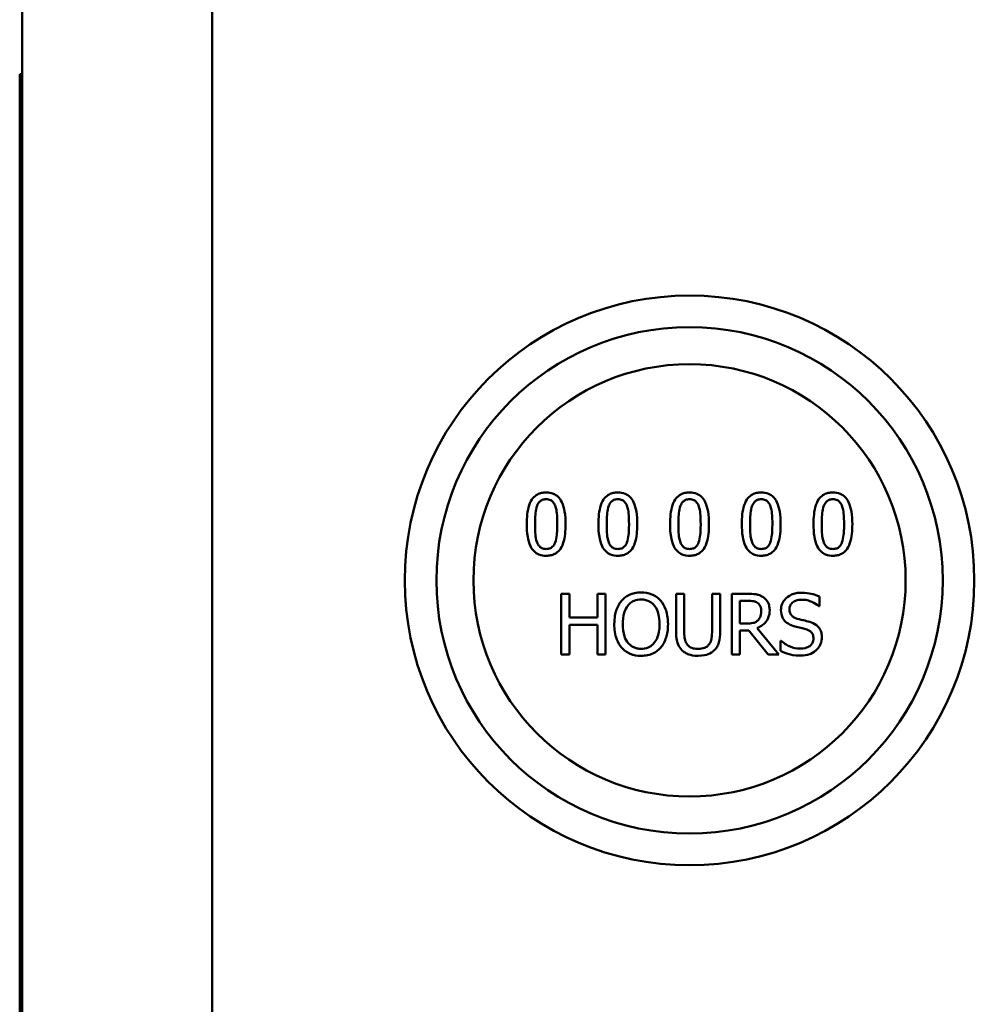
# Model space of a CAD drawing. Header units: inches. Extents: x 0 to 102, y 2 to 64.
# Tile 8 of 13: x 54.97 to 58.74, y 46.09 to 49.97. Entities that reach past the tile are written whole.
import ezdxf

# ---------------------------------------------------------------- set-up
doc = ezdxf.new("R2010")
doc.units = ezdxf.units.IN
doc.header["$LTSCALE"] = 3
doc.header["$MEASUREMENT"] = 0
doc.layers.add('Visible (ANSI)', color=7, linetype='Continuous', lineweight=50)

msp = doc.modelspace()

# ---------------------------------------------------------------- linework, layer by layer
at = {"layer": 'Visible (ANSI)'}
for p, q in [((55.7337, 17.573), (55.7337, 53.8228)), ((54.9837, 17.6123), (54.9837, 53.7835)), ((54.9837, 49.7604), (54.9737, 49.7604)), ((54.9737, 38.5064), (54.9737, 49.7604)), ((57.1451, 47.7074), (57.1132, 47.7074)), ((57.1132, 47.7074), (57.1132, 47.4674)), ((57.1451, 47.6132), (57.1451, 47.7074)), ((57.2875, 47.7074), (57.2556, 47.7074)), ((57.2556, 47.7074), (57.2556, 47.6132)), ((57.2875, 47.4674), (57.2875, 47.7074)), ((57.5987, 47.7074), (57.5668, 47.7074)), ((57.5668, 47.7074), (57.5668, 47.5576)), ((57.5987, 47.5576), (57.5987, 47.7074)), ((57.7405, 47.7074), (57.7086, 47.7074)), ((57.7086, 47.7074), (57.7086, 47.5568)), ((57.7405, 47.5576), (57.7405, 47.7074)), ((57.848, 47.7074), (57.7862, 47.7074)), ((57.7862, 47.7074), (57.7862, 47.4674)), ((58.1329, 47.658), (58.1329, 47.6961)), ((57.8181, 47.5895), (57.8181, 47.6798)), ((57.8181, 47.6798), (57.8498, 47.6798)), ((58.1306, 47.658), (58.1329, 47.658)), ((57.2556, 47.6132), (57.1451, 47.6132)), ((57.1451, 47.4674), (57.1451, 47.5848)), ((57.1451, 47.5848), (57.2556, 47.5848)), ((57.2556, 47.5848), (57.2556, 47.4674)), ((57.8461, 47.5895), (57.8181, 47.5895)), ((57.9719, 47.4674), (57.8865, 47.5718)), ((57.8181, 47.4674), (57.8181, 47.5629)), ((57.8181, 47.5629), (57.8546, 47.5629)), ((57.8546, 47.5629), (57.9305, 47.4674)), ((57.9791, 47.5218), (57.9791, 47.4818)), ((57.9814, 47.5218), (57.9791, 47.5218)), ((57.1132, 47.4674), (57.1451, 47.4674)), ((57.2556, 47.4674), (57.2875, 47.4674)), ((57.7862, 47.4674), (57.8181, 47.4674)), ((57.9305, 47.4674), (57.9719, 47.4674))]:
    msp.add_line(p, q, dxfattribs=at)
for radius in [1.125, 1, 0.8537]:
    msp.add_circle((57.6197, 47.7604), radius, dxfattribs=at)
for points, knots in [([(57.0535, 48.1074), (57.0473, 48.1074), (57.0411, 48.1068), (57.0296, 48.1043), (57.0242, 48.1024), (57.0121, 48.0961), (57.0061, 48.0911), (56.9952, 48.078), (56.9901, 48.069), (56.979, 48.0353), (56.9767, 48.0085), (56.9767, 47.9823)], [-0.5505278, -0.5505278, -0.5505278, -0.5505278, -0.4754292, -0.4754292, -0.4068303, -0.4068303, -0.3102332, -0.3102332, -0.1994455, -0.1994455, 0, 0, 0, 0]), ([(57.0177, 48.0555), (57.019, 48.0586), (57.0205, 48.0616), (57.0239, 48.0669), (57.0257, 48.0693), (57.0315, 48.075), (57.0351, 48.0769), (57.043, 48.08), (57.0483, 48.0807), (57.0535, 48.0807)], [-0.09473743, -0.09473743, -0.09473743, -0.09473743, -0.07877324, -0.07877324, -0.06440256, -0.06440256, -0.04002545, -0.04002545, 0, 0, 0, 0]), ([(57.1302, 47.9825), (57.1302, 47.9989), (57.1292, 48.0161), (57.1243, 48.0448), (57.1209, 48.0578), (57.1109, 48.0785), (57.106, 48.0849), (57.0956, 48.0952), (57.0892, 48.0994), (57.073, 48.106), (57.0633, 48.1074), (57.0535, 48.1074)], [-0.3340887, -0.3340887, -0.3340887, -0.3340887, -0.2506221, -0.2506221, -0.1855407, -0.1855407, -0.1336319, -0.1336319, -0.0740704, -0.0740704, 0, 0, 0, 0]), ([(57.0535, 48.0807), (57.0565, 48.0807), (57.0594, 48.0805), (57.0649, 48.0795), (57.0675, 48.0787), (57.0722, 48.0766), (57.0759, 48.0746), (57.0837, 48.0663), (57.0866, 48.0612), (57.0887, 48.0559)], [-0.1839142, -0.1839142, -0.1839142, -0.1839142, -0.1329023, -0.1329023, -0.0869041, -0.0869041, -0.0440464, -0.0440464, 0, 0, 0, 0]), ([(57.3367, 48.1074), (57.3305, 48.1074), (57.3243, 48.1068), (57.3127, 48.1043), (57.3074, 48.1024), (57.2953, 48.0961), (57.2893, 48.0911), (57.2783, 48.078), (57.2733, 48.069), (57.2622, 48.0353), (57.2599, 48.0085), (57.2599, 47.9823)], [-0.5505278, -0.5505278, -0.5505278, -0.5505278, -0.4754292, -0.4754292, -0.4068303, -0.4068303, -0.3102332, -0.3102332, -0.1994455, -0.1994455, 0, 0, 0, 0]), ([(57.3009, 48.0555), (57.3022, 48.0586), (57.3036, 48.0616), (57.307, 48.0669), (57.3089, 48.0693), (57.3147, 48.075), (57.3183, 48.0769), (57.3262, 48.08), (57.3315, 48.0807), (57.3367, 48.0807)], [-0.09473743, -0.09473743, -0.09473743, -0.09473743, -0.07877324, -0.07877324, -0.06440256, -0.06440256, -0.04002545, -0.04002545, 0, 0, 0, 0]), ([(57.4133, 47.9825), (57.4133, 47.9989), (57.4124, 48.0161), (57.4075, 48.0448), (57.4041, 48.0578), (57.3941, 48.0785), (57.3892, 48.0849), (57.3788, 48.0952), (57.3724, 48.0994), (57.3561, 48.106), (57.3464, 48.1074), (57.3367, 48.1074)], [-0.3340887, -0.3340887, -0.3340887, -0.3340887, -0.2506221, -0.2506221, -0.1855407, -0.1855407, -0.1336319, -0.1336319, -0.0740704, -0.0740704, 0, 0, 0, 0]), ([(57.3367, 48.0807), (57.3397, 48.0807), (57.3426, 48.0805), (57.3481, 48.0795), (57.3507, 48.0787), (57.3553, 48.0766), (57.3591, 48.0746), (57.3669, 48.0663), (57.3698, 48.0612), (57.3719, 48.0559)], [-0.1839142, -0.1839142, -0.1839142, -0.1839142, -0.1329023, -0.1329023, -0.0869041, -0.0869041, -0.0440464, -0.0440464, 0, 0, 0, 0]), ([(57.6199, 48.1074), (57.6137, 48.1074), (57.6075, 48.1068), (57.5959, 48.1043), (57.5906, 48.1024), (57.5785, 48.0961), (57.5725, 48.0911), (57.5615, 48.078), (57.5565, 48.069), (57.5453, 48.0353), (57.5431, 48.0085), (57.5431, 47.9823)], [-0.5505278, -0.5505278, -0.5505278, -0.5505278, -0.4754292, -0.4754292, -0.4068303, -0.4068303, -0.3102332, -0.3102332, -0.1994455, -0.1994455, 0, 0, 0, 0]), ([(57.5841, 48.0555), (57.5853, 48.0586), (57.5868, 48.0616), (57.5902, 48.0669), (57.5921, 48.0693), (57.5979, 48.075), (57.6015, 48.0769), (57.6093, 48.08), (57.6146, 48.0807), (57.6199, 48.0807)], [-0.09473743, -0.09473743, -0.09473743, -0.09473743, -0.07877324, -0.07877324, -0.06440256, -0.06440256, -0.04002545, -0.04002545, 0, 0, 0, 0]), ([(57.6965, 47.9825), (57.6965, 47.9989), (57.6956, 48.0161), (57.6907, 48.0448), (57.6872, 48.0578), (57.6773, 48.0785), (57.6724, 48.0849), (57.662, 48.0952), (57.6556, 48.0994), (57.6393, 48.106), (57.6296, 48.1074), (57.6199, 48.1074)], [-0.3340887, -0.3340887, -0.3340887, -0.3340887, -0.2506221, -0.2506221, -0.1855407, -0.1855407, -0.1336319, -0.1336319, -0.0740704, -0.0740704, 0, 0, 0, 0]), ([(57.6199, 48.0807), (57.6228, 48.0807), (57.6258, 48.0805), (57.6313, 48.0795), (57.6338, 48.0787), (57.6385, 48.0766), (57.6422, 48.0746), (57.6501, 48.0663), (57.653, 48.0612), (57.6551, 48.0559)], [-0.1839142, -0.1839142, -0.1839142, -0.1839142, -0.1329023, -0.1329023, -0.0869041, -0.0869041, -0.0440464, -0.0440464, 0, 0, 0, 0]), ([(57.9031, 48.1074), (57.8969, 48.1074), (57.8907, 48.1068), (57.8791, 48.1043), (57.8738, 48.1024), (57.8617, 48.0961), (57.8556, 48.0911), (57.8447, 48.078), (57.8397, 48.069), (57.8285, 48.0353), (57.8262, 48.0085), (57.8262, 47.9823)], [-0.5505278, -0.5505278, -0.5505278, -0.5505278, -0.4754292, -0.4754292, -0.4068303, -0.4068303, -0.3102332, -0.3102332, -0.1994455, -0.1994455, 0, 0, 0, 0]), ([(57.8673, 48.0555), (57.8685, 48.0586), (57.87, 48.0616), (57.8734, 48.0669), (57.8753, 48.0693), (57.8811, 48.075), (57.8847, 48.0769), (57.8925, 48.08), (57.8978, 48.0807), (57.9031, 48.0807)], [-0.09473743, -0.09473743, -0.09473743, -0.09473743, -0.07877324, -0.07877324, -0.06440256, -0.06440256, -0.04002545, -0.04002545, 0, 0, 0, 0]), ([(57.9797, 47.9825), (57.9797, 47.9989), (57.9787, 48.0161), (57.9738, 48.0448), (57.9704, 48.0578), (57.9605, 48.0785), (57.9556, 48.0849), (57.9452, 48.0952), (57.9387, 48.0994), (57.9225, 48.106), (57.9128, 48.1074), (57.9031, 48.1074)], [-0.3340887, -0.3340887, -0.3340887, -0.3340887, -0.2506221, -0.2506221, -0.1855407, -0.1855407, -0.1336319, -0.1336319, -0.0740704, -0.0740704, 0, 0, 0, 0]), ([(57.9031, 48.0807), (57.906, 48.0807), (57.909, 48.0805), (57.9145, 48.0795), (57.917, 48.0787), (57.9217, 48.0766), (57.9254, 48.0746), (57.9332, 48.0663), (57.9361, 48.0612), (57.9383, 48.0559)], [-0.1839142, -0.1839142, -0.1839142, -0.1839142, -0.1329023, -0.1329023, -0.0869041, -0.0869041, -0.0440464, -0.0440464, 0, 0, 0, 0]), ([(58.1862, 48.1074), (58.18, 48.1074), (58.1738, 48.1068), (58.1623, 48.1043), (58.1569, 48.1024), (58.1449, 48.0961), (58.1388, 48.0911), (58.1279, 48.078), (58.1228, 48.069), (58.1117, 48.0353), (58.1094, 48.0085), (58.1094, 47.9823)], [-0.5505278, -0.5505278, -0.5505278, -0.5505278, -0.4754292, -0.4754292, -0.4068303, -0.4068303, -0.3102332, -0.3102332, -0.1994455, -0.1994455, 0, 0, 0, 0]), ([(58.1505, 48.0555), (58.1517, 48.0586), (58.1532, 48.0616), (58.1566, 48.0669), (58.1584, 48.0693), (58.1642, 48.075), (58.1678, 48.0769), (58.1757, 48.08), (58.181, 48.0807), (58.1862, 48.0807)], [-0.09473743, -0.09473743, -0.09473743, -0.09473743, -0.07877324, -0.07877324, -0.06440256, -0.06440256, -0.04002545, -0.04002545, 0, 0, 0, 0]), ([(58.2629, 47.9825), (58.2629, 47.9989), (58.2619, 48.0161), (58.257, 48.0448), (58.2536, 48.0578), (58.2436, 48.0785), (58.2387, 48.0849), (58.2283, 48.0952), (58.2219, 48.0994), (58.2057, 48.106), (58.196, 48.1074), (58.1862, 48.1074)], [-0.3340887, -0.3340887, -0.3340887, -0.3340887, -0.2506221, -0.2506221, -0.1855407, -0.1855407, -0.1336319, -0.1336319, -0.0740704, -0.0740704, 0, 0, 0, 0]), ([(58.1862, 48.0807), (58.1892, 48.0807), (58.1921, 48.0805), (58.1976, 48.0795), (58.2002, 48.0787), (58.2049, 48.0766), (58.2086, 48.0746), (58.2164, 48.0663), (58.2193, 48.0612), (58.2214, 48.0559)], [-0.1839142, -0.1839142, -0.1839142, -0.1839142, -0.1329023, -0.1329023, -0.0869041, -0.0869041, -0.0440464, -0.0440464, 0, 0, 0, 0]), ([(57.0094, 47.9823), (57.0094, 48.0061), (57.0107, 48.0202), (57.0122, 48.0353), (57.0141, 48.0462), (57.0177, 48.0555)], [-0.1164852, -0.1164852, -0.1164852, -0.1164852, -0.0760131, -0.0760131, 0, 0, 0, 0]), ([(57.0887, 48.0559), (57.0933, 48.0443), (57.0949, 48.0314), (57.097, 48.0116), (57.0975, 47.9964), (57.0975, 47.9825)], [-0.1519073, -0.1519073, -0.1519073, -0.1519073, -0.1059699, -0.1059699, 0, 0, 0, 0]), ([(57.2926, 47.9823), (57.2926, 48.0061), (57.2939, 48.0202), (57.2954, 48.0353), (57.2972, 48.0462), (57.3009, 48.0555)], [-0.1164852, -0.1164852, -0.1164852, -0.1164852, -0.0760131, -0.0760131, 0, 0, 0, 0]), ([(57.3719, 48.0559), (57.3765, 48.0443), (57.3781, 48.0314), (57.3802, 48.0116), (57.3807, 47.9964), (57.3807, 47.9825)], [-0.1519073, -0.1519073, -0.1519073, -0.1519073, -0.1059699, -0.1059699, 0, 0, 0, 0]), ([(57.5757, 47.9823), (57.5757, 48.0061), (57.5771, 48.0202), (57.5785, 48.0353), (57.5804, 48.0462), (57.5841, 48.0555)], [-0.1164852, -0.1164852, -0.1164852, -0.1164852, -0.0760131, -0.0760131, 0, 0, 0, 0]), ([(57.6551, 48.0559), (57.6597, 48.0443), (57.6613, 48.0314), (57.6634, 48.0116), (57.6638, 47.9964), (57.6638, 47.9825)], [-0.1519073, -0.1519073, -0.1519073, -0.1519073, -0.1059699, -0.1059699, 0, 0, 0, 0]), ([(57.8589, 47.9823), (57.8589, 48.0061), (57.8602, 48.0202), (57.8617, 48.0353), (57.8636, 48.0462), (57.8673, 48.0555)], [-0.1164852, -0.1164852, -0.1164852, -0.1164852, -0.0760131, -0.0760131, 0, 0, 0, 0]), ([(57.9383, 48.0559), (57.9429, 48.0443), (57.9444, 48.0314), (57.9466, 48.0116), (57.947, 47.9964), (57.947, 47.9825)], [-0.1519073, -0.1519073, -0.1519073, -0.1519073, -0.1059699, -0.1059699, 0, 0, 0, 0]), ([(58.1421, 47.9823), (58.1421, 48.0061), (58.1434, 48.0202), (58.1449, 48.0353), (58.1468, 48.0462), (58.1505, 48.0555)], [-0.1164852, -0.1164852, -0.1164852, -0.1164852, -0.0760131, -0.0760131, 0, 0, 0, 0]), ([(58.2214, 48.0559), (58.226, 48.0443), (58.2276, 48.0314), (58.2297, 48.0116), (58.2302, 47.9964), (58.2302, 47.9825)], [-0.1519073, -0.1519073, -0.1519073, -0.1519073, -0.1059699, -0.1059699, 0, 0, 0, 0]), ([(56.9767, 47.9823), (56.9767, 47.966), (56.9776, 47.9487), (56.9825, 47.92), (56.9859, 47.907), (56.9956, 47.8868), (57.0003, 47.8803), (57.0111, 47.8697), (57.0175, 47.8655), (57.0339, 47.8589), (57.0437, 47.8575), (57.0535, 47.8575)], [-0.3563339, -0.3563339, -0.3563339, -0.3563339, -0.2624889, -0.2624889, -0.189772, -0.189772, -0.1345982, -0.1345982, -0.0749171, -0.0749171, 0, 0, 0, 0]), ([(57.0176, 47.91), (57.0127, 47.9226), (57.0114, 47.9348), (57.0097, 47.9535), (57.0094, 47.969), (57.0094, 47.9823)], [-0.1423756, -0.1423756, -0.1423756, -0.1423756, -0.1017867, -0.1017867, 0, 0, 0, 0]), ([(57.0535, 47.8575), (57.0596, 47.8575), (57.0658, 47.858), (57.0772, 47.8606), (57.0824, 47.8624), (57.0945, 47.8686), (57.1005, 47.8736), (57.1115, 47.8868), (57.1166, 47.8959), (57.1279, 47.9296), (57.1302, 47.9563), (57.1302, 47.9825)], [-0.5469202, -0.5469202, -0.5469202, -0.5469202, -0.4734765, -0.4734765, -0.4062446, -0.4062446, -0.3104008, -0.3104008, -0.1996365, -0.1996365, 0, 0, 0, 0]), ([(57.0975, 47.9825), (57.0975, 47.9597), (57.0963, 47.9463), (57.0945, 47.9297), (57.0926, 47.9187), (57.0889, 47.9094)], [-0.1280826, -0.1280826, -0.1280826, -0.1280826, -0.0759326, -0.0759326, 0, 0, 0, 0]), ([(57.2599, 47.9823), (57.2599, 47.966), (57.2608, 47.9487), (57.2657, 47.92), (57.2691, 47.907), (57.2787, 47.8868), (57.2835, 47.8803), (57.2942, 47.8697), (57.3007, 47.8655), (57.3171, 47.8589), (57.3269, 47.8575), (57.3367, 47.8575)], [-0.3563339, -0.3563339, -0.3563339, -0.3563339, -0.2624889, -0.2624889, -0.189772, -0.189772, -0.1345982, -0.1345982, -0.0749171, -0.0749171, 0, 0, 0, 0]), ([(57.3007, 47.91), (57.2959, 47.9226), (57.2946, 47.9348), (57.2929, 47.9535), (57.2926, 47.969), (57.2926, 47.9823)], [-0.1423756, -0.1423756, -0.1423756, -0.1423756, -0.1017867, -0.1017867, 0, 0, 0, 0]), ([(57.3367, 47.8575), (57.3428, 47.8575), (57.3489, 47.858), (57.3604, 47.8606), (57.3656, 47.8624), (57.3776, 47.8686), (57.3837, 47.8736), (57.3947, 47.8868), (57.3998, 47.8959), (57.411, 47.9296), (57.4133, 47.9563), (57.4133, 47.9825)], [-0.5469202, -0.5469202, -0.5469202, -0.5469202, -0.4734765, -0.4734765, -0.4062446, -0.4062446, -0.3104008, -0.3104008, -0.1996365, -0.1996365, 0, 0, 0, 0]), ([(57.3807, 47.9825), (57.3807, 47.9597), (57.3794, 47.9463), (57.3777, 47.9297), (57.3758, 47.9187), (57.3721, 47.9094)], [-0.1280826, -0.1280826, -0.1280826, -0.1280826, -0.0759326, -0.0759326, 0, 0, 0, 0]), ([(57.5431, 47.9823), (57.5431, 47.966), (57.544, 47.9487), (57.5489, 47.92), (57.5522, 47.907), (57.5619, 47.8868), (57.5667, 47.8803), (57.5774, 47.8697), (57.5838, 47.8655), (57.6002, 47.8589), (57.6101, 47.8575), (57.6199, 47.8575)], [-0.3563339, -0.3563339, -0.3563339, -0.3563339, -0.2624889, -0.2624889, -0.189772, -0.189772, -0.1345982, -0.1345982, -0.0749171, -0.0749171, 0, 0, 0, 0]), ([(57.5839, 47.91), (57.5791, 47.9226), (57.5778, 47.9348), (57.5761, 47.9535), (57.5757, 47.969), (57.5757, 47.9823)], [-0.1423756, -0.1423756, -0.1423756, -0.1423756, -0.1017867, -0.1017867, 0, 0, 0, 0]), ([(57.6199, 47.8575), (57.626, 47.8575), (57.6321, 47.858), (57.6435, 47.8606), (57.6488, 47.8624), (57.6608, 47.8686), (57.6669, 47.8736), (57.6779, 47.8868), (57.683, 47.8959), (57.6942, 47.9296), (57.6965, 47.9563), (57.6965, 47.9825)], [-0.5469202, -0.5469202, -0.5469202, -0.5469202, -0.4734765, -0.4734765, -0.4062446, -0.4062446, -0.3104008, -0.3104008, -0.1996365, -0.1996365, 0, 0, 0, 0]), ([(57.6638, 47.9825), (57.6638, 47.9597), (57.6626, 47.9463), (57.6608, 47.9297), (57.6589, 47.9187), (57.6553, 47.9094)], [-0.1280826, -0.1280826, -0.1280826, -0.1280826, -0.0759326, -0.0759326, 0, 0, 0, 0]), ([(57.8262, 47.9823), (57.8262, 47.966), (57.8272, 47.9487), (57.832, 47.92), (57.8354, 47.907), (57.8451, 47.8868), (57.8499, 47.8803), (57.8606, 47.8697), (57.867, 47.8655), (57.8834, 47.8589), (57.8932, 47.8575), (57.9031, 47.8575)], [-0.3563339, -0.3563339, -0.3563339, -0.3563339, -0.2624889, -0.2624889, -0.189772, -0.189772, -0.1345982, -0.1345982, -0.0749171, -0.0749171, 0, 0, 0, 0]), ([(57.8671, 47.91), (57.8622, 47.9226), (57.861, 47.9348), (57.8592, 47.9535), (57.8589, 47.969), (57.8589, 47.9823)], [-0.1423756, -0.1423756, -0.1423756, -0.1423756, -0.1017867, -0.1017867, 0, 0, 0, 0]), ([(57.9031, 47.8575), (57.9092, 47.8575), (57.9153, 47.858), (57.9267, 47.8606), (57.932, 47.8624), (57.944, 47.8686), (57.95, 47.8736), (57.9611, 47.8868), (57.9661, 47.8959), (57.9774, 47.9296), (57.9797, 47.9563), (57.9797, 47.9825)], [-0.5469202, -0.5469202, -0.5469202, -0.5469202, -0.4734765, -0.4734765, -0.4062446, -0.4062446, -0.3104008, -0.3104008, -0.1996365, -0.1996365, 0, 0, 0, 0]), ([(57.947, 47.9825), (57.947, 47.9597), (57.9458, 47.9463), (57.944, 47.9297), (57.9421, 47.9187), (57.9385, 47.9094)], [-0.1280826, -0.1280826, -0.1280826, -0.1280826, -0.0759326, -0.0759326, 0, 0, 0, 0]), ([(58.1094, 47.9823), (58.1094, 47.966), (58.1104, 47.9487), (58.1152, 47.92), (58.1186, 47.907), (58.1283, 47.8868), (58.133, 47.8803), (58.1438, 47.8697), (58.1502, 47.8655), (58.1666, 47.8589), (58.1764, 47.8575), (58.1862, 47.8575)], [-0.3563339, -0.3563339, -0.3563339, -0.3563339, -0.2624889, -0.2624889, -0.189772, -0.189772, -0.1345982, -0.1345982, -0.0749171, -0.0749171, 0, 0, 0, 0]), ([(58.1503, 47.91), (58.1454, 47.9226), (58.1441, 47.9348), (58.1424, 47.9535), (58.1421, 47.969), (58.1421, 47.9823)], [-0.1423756, -0.1423756, -0.1423756, -0.1423756, -0.1017867, -0.1017867, 0, 0, 0, 0]), ([(58.1862, 47.8575), (58.1923, 47.8575), (58.1985, 47.858), (58.2099, 47.8606), (58.2151, 47.8624), (58.2272, 47.8686), (58.2332, 47.8736), (58.2442, 47.8868), (58.2493, 47.8959), (58.2606, 47.9296), (58.2629, 47.9563), (58.2629, 47.9825)], [-0.5469202, -0.5469202, -0.5469202, -0.5469202, -0.4734765, -0.4734765, -0.4062446, -0.4062446, -0.3104008, -0.3104008, -0.1996365, -0.1996365, 0, 0, 0, 0]), ([(58.2302, 47.9825), (58.2302, 47.9597), (58.229, 47.9463), (58.2272, 47.9297), (58.2253, 47.9187), (58.2216, 47.9094)], [-0.1280826, -0.1280826, -0.1280826, -0.1280826, -0.0759326, -0.0759326, 0, 0, 0, 0]), ([(57.0535, 47.8841), (57.0504, 47.8841), (57.0473, 47.8844), (57.0416, 47.8855), (57.0389, 47.8863), (57.0344, 47.8884), (57.0305, 47.8905), (57.0225, 47.8992), (57.0196, 47.9045), (57.0176, 47.91)], [-0.2136318, -0.2136318, -0.2136318, -0.2136318, -0.148852, -0.148852, -0.0906671, -0.0906671, -0.0449243, -0.0449243, 0, 0, 0, 0]), ([(57.0889, 47.9094), (57.0877, 47.9063), (57.0863, 47.9033), (57.083, 47.898), (57.0811, 47.8956), (57.0754, 47.89), (57.0718, 47.888), (57.064, 47.8849), (57.0587, 47.8841), (57.0535, 47.8841)], [-0.09600644, -0.09600644, -0.09600644, -0.09600644, -0.07949268, -0.07949268, -0.06460573, -0.06460573, -0.0396311, -0.0396311, 0, 0, 0, 0]), ([(57.3367, 47.8841), (57.3336, 47.8841), (57.3305, 47.8844), (57.3247, 47.8855), (57.3221, 47.8863), (57.3176, 47.8884), (57.3137, 47.8905), (57.3057, 47.8992), (57.3028, 47.9045), (57.3007, 47.91)], [-0.2136318, -0.2136318, -0.2136318, -0.2136318, -0.148852, -0.148852, -0.0906671, -0.0906671, -0.0449243, -0.0449243, 0, 0, 0, 0]), ([(57.3721, 47.9094), (57.3709, 47.9063), (57.3695, 47.9033), (57.3661, 47.898), (57.3643, 47.8956), (57.3586, 47.89), (57.355, 47.888), (57.3471, 47.8849), (57.3419, 47.8841), (57.3367, 47.8841)], [-0.09600644, -0.09600644, -0.09600644, -0.09600644, -0.07949268, -0.07949268, -0.06460573, -0.06460573, -0.0396311, -0.0396311, 0, 0, 0, 0]), ([(57.6199, 47.8841), (57.6168, 47.8841), (57.6137, 47.8844), (57.6079, 47.8855), (57.6053, 47.8863), (57.6008, 47.8884), (57.5969, 47.8905), (57.5888, 47.8992), (57.586, 47.9045), (57.5839, 47.91)], [-0.2136318, -0.2136318, -0.2136318, -0.2136318, -0.148852, -0.148852, -0.0906671, -0.0906671, -0.0449243, -0.0449243, 0, 0, 0, 0]), ([(57.6553, 47.9094), (57.6541, 47.9063), (57.6527, 47.9033), (57.6493, 47.898), (57.6475, 47.8956), (57.6418, 47.89), (57.6382, 47.888), (57.6303, 47.8849), (57.6251, 47.8841), (57.6199, 47.8841)], [-0.09600644, -0.09600644, -0.09600644, -0.09600644, -0.07949268, -0.07949268, -0.06460573, -0.06460573, -0.0396311, -0.0396311, 0, 0, 0, 0]), ([(57.9031, 47.8841), (57.9, 47.8841), (57.8969, 47.8844), (57.8911, 47.8855), (57.8884, 47.8863), (57.8839, 47.8884), (57.8801, 47.8905), (57.872, 47.8992), (57.8692, 47.9045), (57.8671, 47.91)], [-0.2136318, -0.2136318, -0.2136318, -0.2136318, -0.148852, -0.148852, -0.0906671, -0.0906671, -0.0449243, -0.0449243, 0, 0, 0, 0]), ([(57.9385, 47.9094), (57.9373, 47.9063), (57.9358, 47.9033), (57.9325, 47.898), (57.9307, 47.8956), (57.925, 47.89), (57.9214, 47.888), (57.9135, 47.8849), (57.9083, 47.8841), (57.9031, 47.8841)], [-0.09600644, -0.09600644, -0.09600644, -0.09600644, -0.07949268, -0.07949268, -0.06460573, -0.06460573, -0.0396311, -0.0396311, 0, 0, 0, 0]), ([(58.1862, 47.8841), (58.1831, 47.8841), (58.18, 47.8844), (58.1743, 47.8855), (58.1716, 47.8863), (58.1671, 47.8884), (58.1632, 47.8905), (58.1552, 47.8992), (58.1523, 47.9045), (58.1503, 47.91)], [-0.2136318, -0.2136318, -0.2136318, -0.2136318, -0.148852, -0.148852, -0.0906671, -0.0906671, -0.0449243, -0.0449243, 0, 0, 0, 0]), ([(58.2216, 47.9094), (58.2204, 47.9063), (58.219, 47.9033), (58.2157, 47.898), (58.2138, 47.8956), (58.2081, 47.89), (58.2045, 47.888), (58.1967, 47.8849), (58.1914, 47.8841), (58.1862, 47.8841)], [-0.09600644, -0.09600644, -0.09600644, -0.09600644, -0.07949268, -0.07949268, -0.06460573, -0.06460573, -0.0396311, -0.0396311, 0, 0, 0, 0]), ([(57.4285, 47.7124), (57.4199, 47.7124), (57.4113, 47.7116), (57.395, 47.7081), (57.3874, 47.7056), (57.369, 47.6966), (57.3594, 47.6892), (57.3513, 47.68)], [-0.2205846, -0.2205846, -0.2205846, -0.2205846, -0.1553731, -0.1553731, -0.0940618, -0.0940618, 0, 0, 0, 0]), ([(57.3754, 47.6599), (57.3788, 47.6643), (57.3827, 47.6684), (57.3921, 47.6758), (57.3968, 47.6782), (57.4095, 47.6834), (57.4191, 47.6848), (57.4287, 47.6848)], [-0.1324685, -0.1324685, -0.1324685, -0.1324685, -0.1046695, -0.1046695, -0.0730521, -0.0730521, 0, 0, 0, 0]), ([(57.5059, 47.68), (57.5012, 47.6853), (57.496, 47.69), (57.4831, 47.6991), (57.4762, 47.7024), (57.4577, 47.7101), (57.4432, 47.7124), (57.4285, 47.7124)], [-0.1860726, -0.1860726, -0.1860726, -0.1860726, -0.1528592, -0.1528592, -0.1119189, -0.1119189, 0, 0, 0, 0]), ([(57.4287, 47.6848), (57.435, 47.6848), (57.4412, 47.6842), (57.4529, 47.6812), (57.4584, 47.6791), (57.4707, 47.672), (57.4767, 47.6665), (57.4818, 47.6599)], [-0.1558134, -0.1558134, -0.1558134, -0.1558134, -0.1080325, -0.1080325, -0.0633317, -0.0633317, 0, 0, 0, 0]), ([(57.9091, 47.6947), (57.905, 47.6974), (57.9007, 47.6996), (57.8917, 47.7031), (57.8872, 47.7044), (57.8712, 47.707), (57.8596, 47.7074), (57.848, 47.7074)], [-0.1610494, -0.1610494, -0.1610494, -0.1610494, -0.1238618, -0.1238618, -0.0878694, -0.0878694, 0, 0, 0, 0]), ([(57.9363, 47.6422), (57.9363, 47.6489), (57.9356, 47.6557), (57.9325, 47.6668), (57.9304, 47.6721), (57.9218, 47.6848), (57.916, 47.6903), (57.9091, 47.6947)], [-0.1933629, -0.1933629, -0.1933629, -0.1933629, -0.1168031, -0.1168031, -0.0622485, -0.0622485, 0, 0, 0, 0]), ([(58.0616, 47.7117), (58.0546, 47.7117), (58.0476, 47.7111), (58.0343, 47.7084), (58.0282, 47.7065), (58.0111, 47.6988), (58.0034, 47.6922), (57.993, 47.6814), (57.9886, 47.6749), (57.9823, 47.6597), (57.9809, 47.6515), (57.9809, 47.643)], [-0.2385695, -0.2385695, -0.2385695, -0.2385695, -0.2077292, -0.2077292, -0.1791984, -0.1791984, -0.1250731, -0.1250731, -0.0646975, -0.0646975, 0, 0, 0, 0]), ([(58.0141, 47.6463), (58.0141, 47.6487), (58.0143, 47.6511), (58.0152, 47.6558), (58.0159, 47.658), (58.0186, 47.6641), (58.0211, 47.6675), (58.0277, 47.6739), (58.0324, 47.6773), (58.0468, 47.6829), (58.0553, 47.684), (58.0637, 47.684)], [-0.219073, -0.219073, -0.219073, -0.219073, -0.1920257, -0.1920257, -0.1662944, -0.1662944, -0.1175216, -0.1175216, -0.0639373, -0.0639373, 0, 0, 0, 0]), ([(58.1329, 47.6961), (58.1224, 47.7013), (58.1112, 47.7051), (58.092, 47.7094), (58.0792, 47.7117), (58.0616, 47.7117)], [-0.3362756, -0.3362756, -0.3362756, -0.3362756, -0.134475, -0.134475, 0, 0, 0, 0]), ([(58.0637, 47.684), (58.0705, 47.684), (58.0772, 47.6833), (58.0923, 47.6801), (58.0987, 47.6774), (58.1128, 47.6711), (58.1225, 47.6654), (58.1306, 47.658)], [-0.1441186, -0.1441186, -0.1441186, -0.1441186, -0.1176076, -0.1176076, -0.0833613, -0.0833613, 0, 0, 0, 0]), ([(57.3513, 47.68), (57.3416, 47.6683), (57.3347, 47.6549), (57.3271, 47.6316), (57.3225, 47.6146), (57.3225, 47.5874)], [-0.5443118, -0.5443118, -0.5443118, -0.5443118, -0.2076174, -0.2076174, 0, 0, 0, 0]), ([(57.3558, 47.5874), (57.3558, 47.5999), (57.3569, 47.618), (57.3657, 47.6443), (57.3698, 47.6527), (57.3754, 47.6599)], [-0.2110691, -0.2110691, -0.2110691, -0.2110691, -0.0700975, -0.0700975, 0, 0, 0, 0]), ([(57.4818, 47.6599), (57.4903, 47.649), (57.4943, 47.6365), (57.5001, 47.6159), (57.5014, 47.6014), (57.5014, 47.5874)], [-0.1624304, -0.1624304, -0.1624304, -0.1624304, -0.1070871, -0.1070871, 0, 0, 0, 0]), ([(57.5347, 47.5874), (57.5347, 47.6145), (57.53, 47.6333), (57.5205, 47.6587), (57.5143, 47.6701), (57.5059, 47.68)], [-0.2070281, -0.2070281, -0.2070281, -0.2070281, -0.0986328, -0.0986328, 0, 0, 0, 0]), ([(57.8498, 47.6798), (57.8551, 47.6798), (57.8651, 47.6795), (57.8785, 47.6764), (57.8835, 47.6745), (57.8879, 47.6716)], [-0.1052815, -0.1052815, -0.1052815, -0.1052815, -0.0404652, -0.0404652, 0, 0, 0, 0]), ([(57.8879, 47.6716), (57.8906, 47.6698), (57.893, 47.6676), (57.8975, 47.6622), (57.8989, 47.6594), (57.9022, 47.6515), (57.9031, 47.6456), (57.9031, 47.6397)], [-0.08163183, -0.08163183, -0.08163183, -0.08163183, -0.06470499, -0.06470499, -0.04515634, -0.04515634, 0, 0, 0, 0]), ([(57.9809, 47.643), (57.9809, 47.6301), (57.9835, 47.6222), (57.9877, 47.6112), (57.9914, 47.605), (57.9964, 47.5996)], [-0.08925514, -0.08925514, -0.08925514, -0.08925514, -0.056064, -0.056064, 0, 0, 0, 0]), ([(58.0454, 47.609), (58.0411, 47.6101), (58.0368, 47.6117), (58.0293, 47.6158), (58.0261, 47.6181), (58.0211, 47.6231), (58.0186, 47.6263), (58.0148, 47.6358), (58.0141, 47.6411), (58.0141, 47.6463)], [-0.182393, -0.182393, -0.182393, -0.182393, -0.126963, -0.126963, -0.0779922, -0.0779922, -0.0399251, -0.0399251, 0, 0, 0, 0]), ([(57.8865, 47.5718), (57.8924, 47.574), (57.8981, 47.5768), (57.9085, 47.5834), (57.9131, 47.5872), (57.9255, 47.6001), (57.9292, 47.6082), (57.9348, 47.6218), (57.9363, 47.632), (57.9363, 47.6422)], [-0.1480131, -0.1480131, -0.1480131, -0.1480131, -0.1296901, -0.1296901, -0.1122621, -0.1122621, -0.0779374, -0.0779374, 0, 0, 0, 0]), ([(57.9031, 47.6397), (57.9031, 47.6352), (57.9027, 47.6306), (57.9011, 47.6217), (57.8999, 47.618), (57.8964, 47.6099), (57.8933, 47.6056), (57.8894, 47.602)], [-0.09369614, -0.09369614, -0.09369614, -0.09369614, -0.06731726, -0.06731726, -0.04078023, -0.04078023, 0, 0, 0, 0]), ([(58.0946, 47.5963), (58.0869, 47.5986), (58.078, 47.6009), (58.0676, 47.6034), (58.0556, 47.6062), (58.0454, 47.609)], [-0.3165594, -0.3165594, -0.3165594, -0.3165594, -0.080232, -0.080232, 0, 0, 0, 0]), ([(57.3225, 47.5874), (57.3225, 47.5669), (57.3252, 47.5463), (57.3368, 47.5154), (57.3429, 47.5045), (57.3511, 47.495)], [-0.2514819, -0.2514819, -0.2514819, -0.2514819, -0.0955955, -0.0955955, 0, 0, 0, 0]), ([(57.4287, 47.4899), (57.4234, 47.4899), (57.4182, 47.4904), (57.4081, 47.4925), (57.4034, 47.494), (57.3913, 47.4997), (57.3846, 47.5048), (57.3712, 47.5196), (57.3664, 47.529), (57.3576, 47.5536), (57.3558, 47.5709), (57.3558, 47.5874)], [-0.3190248, -0.3190248, -0.3190248, -0.3190248, -0.2851495, -0.2851495, -0.2532851, -0.2532851, -0.1987175, -0.1987175, -0.1253026, -0.1253026, 0, 0, 0, 0]), ([(57.5014, 47.5874), (57.5014, 47.5771), (57.5007, 47.5665), (57.4974, 47.5477), (57.4949, 47.5391), (57.4861, 47.5196), (57.48, 47.5125), (57.4697, 47.5024), (57.4632, 47.498), (57.4471, 47.4914), (57.438, 47.4899), (57.4287, 47.4899)], [-0.252905, -0.252905, -0.252905, -0.252905, -0.213743, -0.213743, -0.180292, -0.180292, -0.1322725, -0.1322725, -0.070756, -0.070756, 0, 0, 0, 0]), ([(57.5059, 47.495), (57.5107, 47.5005), (57.5148, 47.5065), (57.522, 47.5198), (57.525, 47.5271), (57.5312, 47.547), (57.5347, 47.5641), (57.5347, 47.5874)], [-0.3832165, -0.3832165, -0.3832165, -0.3832165, -0.2840266, -0.2840266, -0.177005, -0.177005, 0, 0, 0, 0]), ([(57.8894, 47.602), (57.8869, 47.5995), (57.8841, 47.5974), (57.8765, 47.5932), (57.8725, 47.5923), (57.8628, 47.5902), (57.8543, 47.5895), (57.8461, 47.5895)], [-0.084563, -0.084563, -0.084563, -0.084563, -0.07563553, -0.07563553, -0.06280009, -0.06280009, 0, 0, 0, 0]), ([(57.9964, 47.5996), (58.0015, 47.5943), (58.0073, 47.59), (58.0171, 47.585), (58.0243, 47.5816), (58.0361, 47.5784)], [-0.2775769, -0.2775769, -0.2775769, -0.2775769, -0.0931364, -0.0931364, 0, 0, 0, 0]), ([(58.0361, 47.5784), (58.0433, 47.5766), (58.0518, 47.5745), (58.066, 47.5712), (58.0727, 47.5694), (58.0795, 47.5675)], [-0.1106476, -0.1106476, -0.1106476, -0.1106476, -0.0533186, -0.0533186, 0, 0, 0, 0]), ([(58.0795, 47.5675), (58.0835, 47.5664), (58.0876, 47.5648), (58.0944, 47.5611), (58.0974, 47.559), (58.102, 47.5543), (58.1045, 47.5512), (58.1083, 47.5415), (58.109, 47.5361), (58.109, 47.5308)], [-0.1835647, -0.1835647, -0.1835647, -0.1835647, -0.1272956, -0.1272956, -0.0790914, -0.0790914, -0.0406505, -0.0406505, 0, 0, 0, 0]), ([(58.1423, 47.5358), (58.1423, 47.5416), (58.1417, 47.5473), (58.1392, 47.558), (58.1373, 47.5629), (58.1304, 47.5751), (58.1252, 47.5801), (58.1134, 47.5893), (58.104, 47.5934), (58.0946, 47.5963)], [-0.1634995, -0.1634995, -0.1634995, -0.1634995, -0.1378738, -0.1378738, -0.1141904, -0.1141904, -0.0749352, -0.0749352, 0, 0, 0, 0]), ([(57.5668, 47.5576), (57.5668, 47.5289), (57.5716, 47.5141), (57.5781, 47.4985), (57.5832, 47.491), (57.5897, 47.4845)], [-0.1290094, -0.1290094, -0.1290094, -0.1290094, -0.0703137, -0.0703137, 0, 0, 0, 0]), ([(57.609, 47.5092), (57.6049, 47.5154), (57.6022, 47.5223), (57.6001, 47.5335), (57.5987, 47.5419), (57.5987, 47.5576)], [-0.3435204, -0.3435204, -0.3435204, -0.3435204, -0.1198924, -0.1198924, 0, 0, 0, 0]), ([(57.7086, 47.5568), (57.7086, 47.5415), (57.7071, 47.5331), (57.7049, 47.5219), (57.7023, 47.5152), (57.6983, 47.5092)], [-0.08707433, -0.08707433, -0.08707433, -0.08707433, -0.05524329, -0.05524329, 0, 0, 0, 0]), ([(57.7175, 47.4845), (57.7218, 47.4886), (57.7254, 47.4931), (57.7315, 47.5033), (57.7338, 47.5089), (57.7393, 47.5285), (57.7405, 47.5432), (57.7405, 47.5576)], [-0.2005465, -0.2005465, -0.2005465, -0.2005465, -0.155752, -0.155752, -0.1099277, -0.1099277, 0, 0, 0, 0]), ([(58.109, 47.5308), (58.109, 47.5278), (58.1088, 47.5249), (58.1076, 47.5193), (58.1067, 47.5167), (58.1035, 47.5099), (58.1006, 47.5062), (58.0939, 47.5002), (58.0893, 47.497), (58.074, 47.4917), (58.0645, 47.4907), (58.0555, 47.4907)], [-0.2573304, -0.2573304, -0.2573304, -0.2573304, -0.2196989, -0.2196989, -0.1842406, -0.1842406, -0.1235073, -0.1235073, -0.0681682, -0.0681682, 0, 0, 0, 0]), ([(58.1205, 47.4849), (58.1241, 47.4882), (58.1272, 47.4918), (58.1328, 47.5), (58.1351, 47.5044), (58.1404, 47.5176), (58.1423, 47.5266), (58.1423, 47.5358)], [-0.1463049, -0.1463049, -0.1463049, -0.1463049, -0.109037, -0.109037, -0.0707374, -0.0707374, 0, 0, 0, 0]), ([(57.3511, 47.495), (57.3558, 47.4896), (57.3611, 47.4848), (57.3724, 47.4766), (57.3785, 47.4732), (57.399, 47.4646), (57.4137, 47.4623), (57.4285, 47.4623)], [-0.2279502, -0.2279502, -0.2279502, -0.2279502, -0.1692585, -0.1692585, -0.1130813, -0.1130813, 0, 0, 0, 0]), ([(57.4285, 47.4623), (57.4371, 47.4623), (57.4456, 47.4631), (57.4618, 47.4666), (57.4696, 47.4691), (57.4881, 47.4781), (57.4977, 47.4857), (57.5059, 47.495)], [-0.2218486, -0.2218486, -0.2218486, -0.2218486, -0.156212, -0.156212, -0.09486, -0.09486, 0, 0, 0, 0]), ([(57.6535, 47.4895), (57.6475, 47.4895), (57.6413, 47.4901), (57.6312, 47.4925), (57.6255, 47.4944), (57.6156, 47.5011), (57.6119, 47.5048), (57.609, 47.5092)], [-0.1623593, -0.1623593, -0.1623593, -0.1623593, -0.0913861, -0.0913861, -0.0404603, -0.0404603, 0, 0, 0, 0]), ([(57.6983, 47.5092), (57.6961, 47.5059), (57.6935, 47.503), (57.6864, 47.4973), (57.6825, 47.4955), (57.6715, 47.4909), (57.6625, 47.4895), (57.6535, 47.4895)], [-0.1070953, -0.1070953, -0.1070953, -0.1070953, -0.0903544, -0.0903544, -0.0686523, -0.0686523, 0, 0, 0, 0]), ([(58.0555, 47.4907), (58.0423, 47.4907), (58.0294, 47.4939), (58.0088, 47.5023), (57.9953, 47.5088), (57.9814, 47.5218)], [-0.3576667, -0.3576667, -0.3576667, -0.3576667, -0.1449442, -0.1449442, 0, 0, 0, 0]), ([(57.5897, 47.4845), (57.5934, 47.4808), (57.5975, 47.4776), (57.6066, 47.4719), (57.6115, 47.4697), (57.6239, 47.4653), (57.6356, 47.4623), (57.6535, 47.4623)], [-0.3227466, -0.3227466, -0.3227466, -0.3227466, -0.2309761, -0.2309761, -0.136315, -0.136315, 0, 0, 0, 0]), ([(57.6535, 47.4623), (57.6743, 47.4623), (57.6863, 47.4659), (57.7025, 47.4724), (57.7105, 47.4776), (57.7175, 47.4845)], [-0.1330265, -0.1330265, -0.1330265, -0.1330265, -0.0745298, -0.0745298, 0, 0, 0, 0]), ([(57.9791, 47.4818), (57.9902, 47.4764), (58.0017, 47.4721), (58.0187, 47.467), (58.0324, 47.4631), (58.0579, 47.4631)], [-0.6347969, -0.6347969, -0.6347969, -0.6347969, -0.1940141, -0.1940141, 0, 0, 0, 0]), ([(58.0579, 47.4631), (58.0708, 47.4631), (58.0836, 47.4646), (58.0993, 47.4706), (58.1096, 47.4749), (58.1205, 47.4849)], [-0.3616676, -0.3616676, -0.3616676, -0.3616676, -0.1124463, -0.1124463, 0, 0, 0, 0])]:
    msp.add_open_spline(points, degree=3, knots=knots, dxfattribs=at)

doc.saveas('drawing.dxf')
